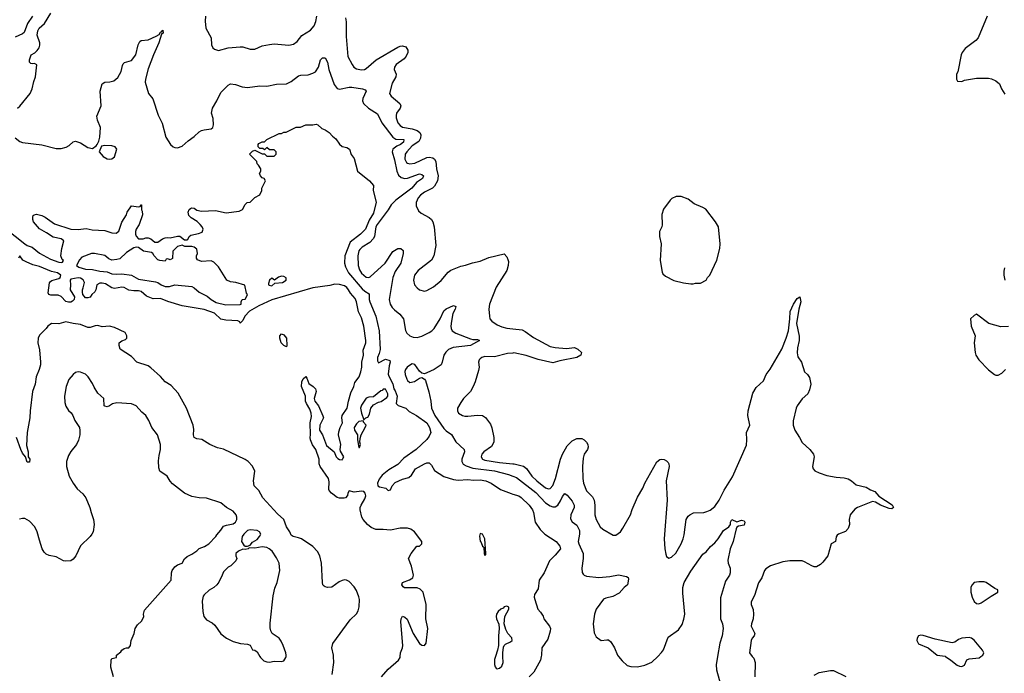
# Model space of a CAD drawing. Header units: inches. Extents: x 2220522 to 2384314, y 721474 to 893490.
# Tile 228 of 256: x 2315928 to 2324060, y 859860 to 865261. Entities that reach past the tile are written whole.
import ezdxf

# ---------------------------------------------------------------- set-up
doc = ezdxf.new("R2010")
doc.units = ezdxf.units.IN
doc.header["$MEASUREMENT"] = 0
for name, color, linetype in [('C3815', 7, 'Continuous'), ('C3816', 7, 'Continuous'), ('C3825', 7, 'Continuous'), ('C3826', 7, 'Continuous')]:
    doc.layers.add(name, color=color, linetype=linetype)

msp = doc.modelspace()

# ---------------------------------------------------------------- linework, layer by layer
at = {"layer": 'C3815', "color": 5}
for points, elevation in [([(2316702, 859830), (2316679.3, 859910), (2316682, 859970), (2316690, 859982), (2316726, 859990), (2316727, 860000)], 180), ([(2317911.5, 860000), (2317917.1, 859990), (2317944.2, 859964.2), (2317970, 859954), (2317990, 859952.4), (2318030, 859959.1), (2318090, 859956.3), (2318110, 859962.8), (2318126.6, 859990), (2318128, 860000)], 180), ([(2318509.8, 859850.2), (2318523.5, 859950), (2318519.7, 860000)], 160), ([(2318915.1, 859830), (2318970, 859894), (2319057.6, 859970), (2319069.5, 859990), (2319070.2, 860000)], 140), ([(2319858.2, 860000), (2319850, 859975.3), (2319850, 859934), (2319854.4, 859914.4), (2319862.6, 859902.6), (2319870, 859898), (2319890, 859902), (2319910, 859918), (2319921.2, 859950), (2319918.7, 860000)], 140)]:
    msp.add_lwpolyline(points, dxfattribs=dict(at, elevation=elevation))
at = {"layer": 'C3816', "color": 5}
for points, elevation in [([(2316032.7, 865290), (2315993, 865230), (2315964, 865156), (2315950, 865144), (2315890, 865116)], 180), ([(2315910, 864530.4), (2315930, 864547.2), (2316014.7, 864650), (2316031, 864689), (2316044.5, 864750), (2316059.5, 864790), (2316068, 864888), (2316050, 864898), (2316030, 864895.3), (2316020.2, 864900.2), (2316009.3, 864909.3), (2316009.1, 864929.1), (2316022, 864970), (2316052.7, 864987.3), (2316072.9, 865007.1), (2316088.7, 865030), (2316095.3, 865050), (2316095.3, 865070), (2316073.2, 865133.2), (2316078, 865170), (2316089.3, 865190), (2316132.7, 865230), (2316186, 865314)], 180), ([(2317463.6, 865290), (2317459.6, 865250), (2317466, 865190), (2317508.4, 865110), (2317512.7, 865052.7), (2317522.8, 865030), (2317538, 865018), (2317570, 865007.7), (2317650, 865028), (2317750, 865037.1), (2317770, 865037.1), (2317830, 865018.9), (2317870, 865017), (2317930, 865044.2), (2317990, 865057.4), (2318030, 865061.7), (2318150, 865050.4), (2318190, 865059.5), (2318219.8, 865080.2), (2318258.3, 865130), (2318330, 865173.6), (2318360.8, 865210), (2318374.6, 865245.4), (2318380.7, 865290)], 180), ([(2318617.8, 865277.8), (2318623.6, 865243.6), (2318623.2, 865123.2), (2318638, 864958), (2318672.4, 864890), (2318686.7, 864870), (2318710, 864856), (2318750, 864846.4), (2318774.5, 864850), (2318790, 864857.3), (2318871.9, 864928.1), (2319050, 865034), (2319070, 865042.9), (2319090, 865045.4), (2319115.6, 865035.6), (2319132.4, 865010), (2319133.5, 864990), (2319120.3, 864959.7), (2319102.4, 864937.6), (2319036.8, 864890), (2319023, 864870), (2319019.8, 864850), (2319036.5, 864810), (2319034.7, 864790), (2319004, 864736), (2318981.7, 864650), (2318995.3, 864630), (2319067.9, 864570), (2319076.9, 864550), (2319070.2, 864530), (2319040.6, 864490), (2319035.8, 864470), (2319036.1, 864450), (2319050.9, 864410), (2319070, 864386.6), (2319090, 864374), (2319170, 864359.4), (2319210, 864346.3), (2319233, 864330), (2319241.4, 864310), (2319237.5, 864282.5), (2319225.6, 864254.4), (2319170, 864217.5), (2319124.5, 864170), (2319112.6, 864150), (2319110, 864108.2), (2319122.2, 864082.2), (2319130, 864074.5), (2319150, 864068.9), (2319190, 864075.4), (2319290, 864122.5), (2319310, 864126.2), (2319339.1, 864119.1), (2319353, 864110), (2319364, 864090), (2319369.5, 864030), (2319383.1, 863970), (2319377.2, 863930), (2319354.6, 863885.4), (2319336.2, 863870), (2319270, 863834.7), (2319237.1, 863810), (2319219.7, 863790), (2319201.8, 863750), (2319203.2, 863723.2), (2319222.6, 863682.6), (2319243.1, 863663.1), (2319310, 863627.6), (2319328.9, 863610), (2319339, 863590), (2319351.3, 863550), (2319364.2, 863395.8), (2319348.9, 863311.1), (2319330, 863275.1), (2319219.5, 863190), (2319189, 863150), (2319179.6, 863110), (2319189.2, 863069.2), (2319210, 863044.4), (2319230.8, 863030), (2319270, 863018.7), (2319290, 863023.7), (2319345, 863055), (2319410, 863106), (2319465.3, 863174.7), (2319489.6, 863190.3), (2319570, 863223.8), (2319610, 863232.4), (2319666.7, 863253.3), (2319730, 863267), (2319802.6, 863297.4), (2319930, 863326), (2319950, 863301), (2319959.9, 863279.9), (2319964.2, 863264.2), (2319962.8, 863230), (2319950, 863189.6), (2319863.6, 863050), (2319809.1, 862910), (2319803.1, 862870), (2319806.7, 862810), (2319810.4, 862790), (2319826, 862770), (2319870, 862739), (2319910, 862723.2), (2319950, 862713.5), (2320000, 862707.3)], 180), ([(2315890, 864286), (2315930, 864254.7), (2315950, 864247.3), (2316110, 864226.3), (2316230, 864196), (2316270, 864198), (2316311.1, 864208.9), (2316337.4, 864222.6), (2316370, 864250.7), (2316390, 864256.3), (2316430, 864244.9), (2316490, 864204.9), (2316530, 864198), (2316560.4, 864219.6), (2316568.9, 864231.1), (2316582, 864258), (2316589.3, 864290.7), (2316595.1, 864370), (2316569.4, 864430), (2316564.8, 864464.8), (2316600.9, 864550), (2316592, 864670), (2316607.8, 864732.2), (2316630, 864745.5), (2316673.6, 864746.4), (2316704.5, 864755.5), (2316737.2, 864782.8), (2316767.2, 864832.8), (2316776.2, 864883.8), (2316783, 864897), (2316793.8, 864906.2), (2316850, 864924.9), (2316886.3, 864970), (2316905.9, 865054.1), (2316920.4, 865079.6), (2316930, 865088), (2316990, 865096), (2317054.5, 865125.5), (2317080.2, 865139.8), (2317090, 865157.3), (2317099.5, 865160.5), (2317110, 865174.8), (2317111.5, 865150), (2317098.8, 865141.2), (2317078.2, 865070), (2317031.7, 864970), (2316990, 864856), (2316966.7, 864770), (2316965.3, 864745.2), (2316991, 864651), (2317027.5, 864607.5), (2317072.8, 864472.8), (2317105.8, 864405.8), (2317134, 864290), (2317173.4, 864230), (2317194.8, 864210), (2317210, 864204.2), (2317230, 864203.1), (2317270, 864217.3), (2317319.7, 864260.3), (2317370, 864294.9), (2317410, 864334), (2317430, 864345.3), (2317450, 864352.2), (2317510, 864359.1), (2317522.7, 864370), (2317527.2, 864392.8), (2317524.5, 864444.5), (2317512.3, 864490), (2317520.7, 864530), (2317557, 864590), (2317590, 864660.5), (2317650, 864719.5), (2317670, 864730.2), (2317710, 864725.7), (2317766.1, 864706.1), (2317810, 864701.8), (2317910, 864714), (2317970, 864711.6), (2318050, 864729), (2318130, 864731.3), (2318170, 864751.4), (2318230, 864798), (2318250, 864803.6), (2318310, 864806), (2318350, 864818), (2318370, 864829), (2318395.4, 864870), (2318411.9, 864928.1), (2318430, 864946.8), (2318446.4, 864946.4), (2318450, 864946), (2318470, 864911.3), (2318480.2, 864850), (2318525.4, 864725.5), (2318550, 864691.8), (2318570, 864686.7), (2318650, 864703.2), (2318670, 864702.7), (2318758, 864690), (2318781.6, 864681.6), (2318790.3, 864670), (2318762, 864610), (2318759.7, 864590), (2318767.1, 864570), (2318809.2, 864529.2), (2318884, 864484), (2318919, 864410), (2319009.1, 864289.1), (2319034.4, 864274.4), (2319100.7, 864270), (2319097.7, 864250), (2319074, 864230), (2319043.1, 864216.9), (2319020.2, 864199.8), (2319010.2, 864190), (2319004.1, 864170), (2319024.4, 864104.4), (2319042.4, 864010), (2319056.8, 863976.8), (2319077.2, 863957.2), (2319110, 863949.4), (2319130, 863951.3), (2319230, 863987.3), (2319250, 863981.5), (2319262.3, 863970), (2319254.3, 863950), (2319204.9, 863915.1), (2319165.7, 863870), (2319035, 863770), (2318994.6, 863730), (2318970.8, 863690), (2318879.4, 863570), (2318870.1, 863550), (2318856.8, 863470), (2318847.8, 863450), (2318819.2, 863420.8), (2318757.2, 863382.8), (2318736.9, 863363.1), (2318728.9, 863350), (2318720.9, 863310), (2318724.2, 863230), (2318733, 863193), (2318750, 863167.3), (2318790, 863133.4), (2318810, 863130.2), (2318823.4, 863136.6), (2318946.8, 863250), (2319010, 863346), (2319050, 863370.3), (2319076, 863370), (2319093.9, 863353.9), (2319095.6, 863330), (2319074.7, 863250), (2319030, 863179.7), (2319009.5, 863130), (2318979.7, 862950), (2318988.4, 862910), (2319003.5, 862883.5), (2319022.9, 862862.9), (2319068.5, 862828.5), (2319098, 862790), (2319113.4, 862693.4), (2319125.5, 862670), (2319150, 862648.7), (2319178.7, 862638.7), (2319210, 862634.9), (2319250, 862646), (2319310, 862675), (2319332.7, 862690), (2319349.8, 862710), (2319399.3, 862790), (2319430, 862854.9), (2319450, 862872.7), (2319510, 862898.3), (2319530.4, 862890), (2319525.3, 862870), (2319505.9, 862834.1), (2319492.8, 862770), (2319489.5, 862729.5), (2319491.8, 862710), (2319500.7, 862690), (2319529.6, 862669.6), (2319650, 862623.2), (2319670, 862618.6), (2319710, 862618.7), (2319724.9, 862610), (2319650, 862569.3), (2319508.2, 862551.8), (2319470, 862535.9), (2319446.3, 862513.7), (2319432, 862490), (2319418.2, 862430), (2319407.4, 862410), (2319350, 862369.7), (2319290, 862342), (2319270, 862336), (2319250, 862339), (2319230, 862358), (2319191.8, 862411.8), (2319170, 862416.5), (2319156.4, 862410), (2319129.2, 862390), (2319114.7, 862370), (2319110, 862353.2), (2319112.1, 862330), (2319125.4, 862290), (2319130, 862280.3), (2319150, 862263.6), (2319187.5, 862272.5), (2319230, 862299.1), (2319250, 862304), (2319270, 862291), (2319278.6, 862278.6), (2319306.4, 862186.4), (2319322.9, 862110), (2319329.5, 862050), (2319355.7, 861990), (2319430, 861882), (2319450, 861862.6), (2319493.7, 861833.7), (2319530, 861772.7), (2319598, 861710), (2319600.7, 861690), (2319580.4, 861630), (2319578.5, 861610), (2319589.3, 861589.3), (2319615, 861575), (2319670, 861556.6), (2319850, 861532.8), (2319964.1, 861504.1), (2320000, 861489.3)], 160), ([(2315810, 863535.8), (2315969.1, 863409.1), (2315990, 863395.8), (2316030, 863380.3), (2316090, 863331.6), (2316183.1, 863283.1), (2316250, 863258), (2316270, 863255.5), (2316281.2, 863258.8), (2316289.3, 863270), (2316279.7, 863279.7), (2316268, 863310), (2316276.9, 863370), (2316292.7, 863432.7), (2316270, 863449.5), (2316203.3, 863463.3), (2316150, 863500.9), (2316092.3, 863532.3), (2316042, 863590), (2316035.3, 863610), (2316035.3, 863630), (2316038, 863642), (2316046, 863650), (2316066.6, 863653.4), (2316110, 863643.8), (2316137.3, 863630), (2316214.6, 863574.6), (2316350, 863530.4), (2316410, 863526.4), (2316475.9, 863535.9), (2316525.7, 863525.7), (2316630, 863518.7), (2316690, 863499.1), (2316724, 863496), (2316746, 863514), (2316772.1, 863587.9), (2316809, 863650), (2316815.3, 863670), (2316850, 863722), (2316910, 863714), (2316922, 863718), (2316930, 863732), (2316934, 863730), (2316934, 863690), (2316939.8, 863679.8), (2316941, 863650), (2316914, 863570), (2316890.8, 863530), (2316884.9, 863510), (2316884, 863490), (2316890, 863472), (2316910, 863451.3), (2316948.9, 863451.1), (2316970, 863458), (2316990, 863458), (2317010, 863451.3), (2317043.6, 863423.6), (2317070, 863422), (2317108, 863450), (2317130, 863458), (2317150, 863461), (2317170, 863458), (2317230, 863471.3), (2317250, 863471.3), (2317290, 863442), (2317310, 863442), (2317315.3, 863444.7), (2317328, 863470), (2317340.2, 863479.8), (2317405.6, 863494.4), (2317434, 863506), (2317442, 863530), (2317435.3, 863550), (2317419, 863570), (2317393.1, 863593.1), (2317343.6, 863623.6), (2317324.1, 863644.1), (2317319.3, 863670), (2317327.6, 863692.4), (2317338.6, 863701.4), (2317350, 863706.8), (2317370, 863704), (2317390, 863688), (2317430, 863679.1), (2317544.9, 863684.9), (2317633.6, 863666.4), (2317740.4, 863679.6), (2317768.4, 863691.6), (2317790, 863734), (2317806, 863750), (2317830, 863752), (2317868.9, 863791.1), (2317910, 863814), (2317928, 863850), (2317928, 863870), (2317958, 863930), (2317946, 863950), (2317930, 863955.3), (2317915.3, 863970), (2317908, 863990), (2317918, 864010), (2317918, 864030), (2317900.4, 864060.4), (2317888.7, 864068.7), (2317886, 864090), (2317826, 864150), (2317850, 864174), (2317870, 864182), (2317930, 864154), (2317950, 864154), (2317970, 864134), (2318030, 864134), (2318046, 864150), (2318046, 864170), (2318030, 864186), (2317990, 864186), (2317970, 864206), (2317950, 864186), (2317936.4, 864196.4), (2317910, 864198), (2317898, 864210), (2317898, 864230), (2317903.1, 864236.9), (2317930, 864251.3), (2317950, 864252), (2317970, 864272), (2318070, 864322), (2318090, 864322), (2318110, 864332), (2318127.3, 864332.7), (2318210, 864372), (2318247.3, 864372.7), (2318290, 864392), (2318348.4, 864391.6), (2318376.9, 864396.9), (2318390, 864392), (2318422, 864362), (2318450, 864351.3), (2318484.7, 864330), (2318510, 864298), (2318538, 864278), (2318570, 864232), (2318590, 864212), (2318630, 864204.7), (2318650.9, 864190.9), (2318666.4, 864146.4), (2318690, 864114), (2318718, 864010), (2318818, 863930), (2318850, 863892), (2318847.3, 863850), (2318872.1, 863752.1), (2318850, 863661.6), (2318815.2, 863604.8), (2318782.7, 863530), (2318742.2, 863490), (2318656.4, 863423.6), (2318614.2, 863310), (2318610.2, 863250.2), (2318617.7, 863217.7), (2318644.6, 863170), (2318755.9, 863035.9), (2318777, 863017), (2318815.1, 862995.1), (2318813.7, 862950), (2318818.7, 862930), (2318868.2, 862810), (2318896.1, 862690), (2318903.6, 862536.4), (2318898, 862502), (2318883.6, 862470), (2318882, 862442), (2318890, 862426.4), (2318950, 862454.8), (2318984.7, 862444.7), (2318986.8, 862430), (2318978.6, 862401.4), (2318972.3, 862332.3), (2318975.5, 862315.5), (2319010, 862251.3), (2319017.3, 862210), (2319030, 862194.8), (2319044.9, 862150), (2319036, 862090), (2319052.8, 862072.8), (2319117.3, 862050), (2319144.8, 862024.8), (2319204.9, 861990), (2319290, 861930.2), (2319313.6, 861890), (2319322.4, 861850), (2319310, 861819.3), (2319290, 861792.3), (2319200.9, 861710), (2319101.5, 861638.5), (2319050, 861586.5), (2318977.2, 861542.8), (2318922.3, 861497.7), (2318896.3, 861463.7), (2318883.7, 861430), (2318885.7, 861410), (2318900.8, 861400.8), (2318950.8, 861390.8), (2318970, 861372), (2318990, 861374.9), (2319004, 861410), (2319030, 861438), (2319090, 861465.4), (2319142, 861478), (2319162.5, 861497.5), (2319196.9, 861550), (2319270, 861591.8), (2319290, 861598.4), (2319310, 861598), (2319330, 861581), (2319354.9, 861534.9), (2319430, 861486), (2319510, 861460.7), (2319550, 861454.8), (2319630, 861460.5), (2319675.8, 861455.8), (2319730, 861458.7), (2319778.8, 861450), (2319822.8, 861430), (2319899.9, 861379.9), (2319985.8, 861345.9), (2320000, 861341.6)], 140), ([(2319070.2, 860000), (2319072.3, 860030), (2319089.2, 860070), (2319092.7, 860090), (2319075.1, 860284.9), (2319079.3, 860310), (2319090, 860331.3), (2319110, 860324.7), (2319127.1, 860307.1), (2319178, 860190), (2319230, 860107.3), (2319250, 860094), (2319270, 860091), (2319285.2, 860110), (2319298.4, 860230), (2319280.9, 860310), (2319285.6, 860430), (2319259.5, 860530), (2319235.6, 860555.6), (2319210, 860567), (2319106.6, 860566.6), (2319093.6, 860573.6), (2319084, 860590), (2319089.5, 860610.5), (2319147.3, 860632.7), (2319174, 860650), (2319179.3, 860670), (2319165.1, 860745.1), (2319138, 860810), (2319161.2, 860850), (2319208, 860910), (2319230, 860912), (2319248, 860930), (2319248, 860950), (2319189, 861030), (2319159, 861050), (2319130, 861060.7), (2319070, 861058.3), (2318990, 861043.5), (2318930, 861049.7), (2318870, 861049.7), (2318830, 861066), (2318799.5, 861090), (2318763.6, 861130), (2318754.5, 861150), (2318740.7, 861210), (2318740.4, 861230), (2318747.4, 861250), (2318779.3, 861300.7), (2318787.2, 861327.2), (2318781.2, 861350), (2318770, 861361.6), (2318750, 861365.7), (2318690, 861358), (2318650, 861368), (2318638, 861350), (2318636, 861330), (2318618, 861310), (2318606.3, 861306.3), (2318570, 861306), (2318550, 861313.2), (2318503.7, 861350), (2318482.7, 861370), (2318480.1, 861380.1), (2318483.2, 861443.2), (2318477.2, 861470), (2318408.7, 861570), (2318402, 861590), (2318402, 861630), (2318373.2, 861710), (2318347.3, 861747.3), (2318329.3, 861790), (2318326, 861810), (2318329.4, 861830.6), (2318327, 861930), (2318336.6, 861983.4), (2318334.5, 862010), (2318323.6, 862043.6), (2318295.3, 862090), (2318289.2, 862110), (2318289, 862150), (2318255.3, 862230), (2318258, 862270), (2318270, 862294), (2318290, 862312), (2318299.6, 862299.6), (2318314.8, 862254.8), (2318351.3, 862230), (2318370.8, 862210), (2318376.3, 862190), (2318361, 862130), (2318364.7, 862110), (2318394.8, 862070), (2318431.1, 861988.9), (2318436, 861970), (2318406, 861910), (2318404.7, 861870), (2318430, 861832), (2318463, 861743), (2318524.7, 861690), (2318542.8, 861650), (2318555.5, 861635.5), (2318570, 861626.8), (2318590, 861624.9), (2318594, 861630), (2318603.6, 861650), (2318576.6, 861696.6), (2318574.3, 861710), (2318581.1, 861750), (2318561.7, 861830), (2318563.5, 861856.5), (2318573.6, 861890), (2318593.7, 861930), (2318588.6, 861970), (2318591.6, 861990), (2318632.6, 862050), (2318642.3, 862110), (2318663.5, 862176.5), (2318687.2, 862230), (2318695.6, 862264.4), (2318730.4, 862309.6), (2318746.2, 862350), (2318754.3, 862390), (2318754.4, 862430), (2318766.2, 862490), (2318765.6, 862530), (2318785.7, 862590), (2318787.4, 862610), (2318770, 862729), (2318750, 862798), (2318725.9, 862845.9), (2318710.5, 862930.5), (2318698, 862958), (2318660.6, 863000.6), (2318644, 863030), (2318630, 863047.8), (2318610, 863061), (2318570, 863072), (2318530, 863075.8), (2318490, 863065.3), (2318350, 863045.8), (2318010, 862946.2), (2317903.5, 862896.5), (2317826.1, 862853.9), (2317787.5, 862812.5), (2317770, 862775.1), (2317750, 862754), (2317745.1, 862765.1), (2317730, 862774), (2317630, 862777.2), (2317590, 862787.3), (2317535.7, 862835.7), (2317450, 862867), (2317270, 862897.3), (2317152.1, 862932.1), (2317090, 862958), (2317030, 862955.8), (2316976.4, 862976.4), (2316930, 863015.4), (2316910, 863021), (2316870, 863020.5), (2316830, 863026), (2316790, 863048.3), (2316770, 863052.3), (2316710, 863040.7), (2316690, 863045.1), (2316637.4, 863077.4), (2316610, 863084.7), (2316590, 863083), (2316563.8, 863070), (2316556.3, 863030), (2316548.2, 863011.8), (2316524.7, 862990), (2316511.1, 862968.9), (2316490, 862962), (2316470, 862964), (2316449.2, 862989.2), (2316445.2, 863010), (2316445.2, 863030), (2316453.3, 863046.7), (2316462.4, 863090), (2316450.9, 863110.9), (2316430, 863124), (2316410, 863126.9), (2316350, 863116), (2316344, 863110), (2316348.4, 863070), (2316344.4, 863030), (2316381, 862970), (2316378.8, 862950), (2316363.4, 862936.6), (2316350, 862928.2), (2316330, 862925.7), (2316310, 862933.6), (2316270, 862975.1), (2316244.4, 862984.4), (2316183.9, 862983.9), (2316169.8, 862989.8), (2316164, 863004), (2316173.6, 863086.4), (2316181.2, 863098.8), (2316192.9, 863107.1), (2316250, 863122.4), (2316262.7, 863130), (2316266.6, 863150), (2316239, 863170), (2316190, 863181.6), (2316090, 863223), (2316036.1, 863236.1), (2315980.1, 863260.1), (2315954.8, 863274.8), (2315930, 863309), (2315917.3, 863290)], 140), ([(2318519.7, 860000), (2318518.9, 860010), (2318505.7, 860070), (2318514.3, 860105.7), (2318658, 860302), (2318710, 860351), (2318723.6, 860376.4), (2318731.1, 860408.9), (2318733.5, 860470), (2318730, 860493.2), (2318710, 860543.7), (2318690, 860574.5), (2318650, 860619.3), (2318626, 860630), (2318610, 860631.8), (2318590, 860627), (2318565.3, 860614.7), (2318507.1, 860572.9), (2318470, 860568.7), (2318450, 860574), (2318441.5, 860581.5), (2318432.3, 860592.3), (2318427.3, 860610), (2318421, 860770), (2318405.7, 860830), (2318387.7, 860867.7), (2318348.6, 860908.6), (2318255.1, 860970), (2318230, 860980.8), (2318185.2, 860990), (2318170, 861002.7), (2318159.7, 861030), (2318131.2, 861071.2), (2318110, 861131), (2318057.6, 861177.6), (2317936.8, 861310), (2317901.7, 861370), (2317865.3, 861410), (2317859.3, 861450), (2317869.7, 861530), (2317851.2, 861571.2), (2317815.1, 861610), (2317790, 861626.2), (2317610, 861712.4), (2317562.7, 861722.7), (2317499, 861750), (2317432.4, 861792.4), (2317390, 861798), (2317370, 861809.2), (2317364.2, 861830), (2317366.6, 861873.4), (2317360.4, 861910), (2317304.2, 862050), (2317235.9, 862175.9), (2317178.5, 862238.5), (2317128.7, 862268.7), (2317090, 862311.8), (2317010, 862385.1), (2316990, 862399.5), (2316894, 862430), (2316850, 862477.2), (2316758.6, 862538.6), (2316748, 862568), (2316750, 862590.8), (2316770, 862607.7), (2316801.2, 862618.8), (2316811.8, 862630), (2316813.6, 862650), (2316797.5, 862677.5), (2316710, 862718.4), (2316670.5, 862729.5), (2316610, 862722), (2316573, 862733), (2316550, 862730.8), (2316510, 862716.9), (2316490, 862717.7), (2316430, 862743.1), (2316370, 862749.8), (2316310, 862763.1), (2316250, 862748), (2316190, 862749.5), (2316160.7, 862730), (2316146.8, 862710), (2316090, 862653.2), (2316080.5, 862630), (2316076.3, 862590), (2316092.2, 862532.2), (2316100.9, 862430), (2316099, 862410), (2316088.9, 862370), (2316063.6, 862310), (2316054.2, 862250), (2316034.7, 862190), (2316012.9, 862030), (2316011.5, 861970), (2315989.2, 861850.8), (2315983.1, 861743.1), (2315996.4, 861690), (2315998.8, 861650), (2316010.4, 861630), (2316010, 861606), (2315990, 861605.2), (2315975.3, 861650), (2315950, 861679.3), (2315936.2, 861710), (2315902.4, 861810)], 160), ([(2320000, 862506.7), (2319957.5, 862502.5), (2319850, 862474), (2319770, 862479.1), (2319744.9, 862470), (2319730, 862458.4), (2319722.4, 862450), (2319717.6, 862430), (2319721.3, 862390), (2319717.7, 862362.3), (2319690.3, 862270), (2319673.4, 862230), (2319651.2, 862188.8), (2319594.4, 862130), (2319570, 862098), (2319544.4, 862050), (2319543, 862030), (2319550.8, 862010), (2319584, 861990), (2319604.8, 861984.8), (2319630, 861984), (2319710, 861994.2), (2319750.7, 861990), (2319774.5, 861974.5), (2319817.5, 861917.5), (2319828.1, 861888.1), (2319843.2, 861810), (2319844.3, 861770), (2319825.7, 861734.3), (2319761.1, 861690), (2319744.2, 861670), (2319738, 861650), (2319750, 861630.5), (2319770, 861622.7), (2319890, 861602.7), (2320000, 861592.3)], 180), ([(2316727, 860000), (2316728, 860010), (2316762, 860038), (2316770, 860051), (2316790, 860064.7), (2316810, 860071.3), (2316830, 860071.3), (2316844, 860090), (2316849, 860130), (2316873.2, 860190), (2316882, 860230), (2316900.2, 860259.8), (2316933.2, 860290), (2316945.2, 860310), (2316952.3, 860330), (2316949.2, 860350), (2316959.5, 860380.5), (2317178, 860630), (2317180.9, 860690), (2317187, 860710), (2317210, 860740.7), (2317230, 860756.3), (2317269.3, 860770.7), (2317290, 860804.7), (2317310, 860824.7), (2317350, 860844.7), (2317390, 860871.3), (2317410, 860891), (2317452.9, 860907.1), (2317490, 860931.3), (2317548, 860990), (2317554.6, 861005.4), (2317590, 861042), (2317610, 861076), (2317634.8, 861085.2), (2317690, 861094), (2317710, 861108), (2317722.4, 861130), (2317722, 861150), (2317714.3, 861170), (2317690, 861199.7), (2317635.1, 861230), (2317590, 861269.6), (2317470, 861307), (2317410, 861309.3), (2317350, 861321.2), (2317288.7, 861350), (2317190, 861426), (2317170, 861449.2), (2317145.6, 861490), (2317084, 861530), (2317077.6, 861557.6), (2317074.6, 861614.6), (2317078.9, 861661.1), (2317089.7, 861710), (2317091.1, 861751.1), (2317067, 861830), (2317019.3, 861890), (2316995.6, 861950), (2316970, 861989.3), (2316936.9, 862016.9), (2316890, 862069.3), (2316850, 862086.6), (2316730, 862095.8), (2316693, 862087), (2316670, 862069.4), (2316650, 862062.7), (2316630, 862066.6), (2316625.2, 862070), (2316622, 862130), (2316573.9, 862173.9), (2316543.7, 862223.7), (2316530, 862256), (2316494, 862310), (2316470, 862333), (2316430, 862349.5), (2316410, 862351.8), (2316390, 862344.5), (2316370.7, 862330), (2316333.1, 862286.9), (2316311.8, 862230), (2316298, 862150), (2316299.2, 862099.2), (2316307.6, 862067.6), (2316330, 862030.8), (2316352, 862012), (2316367.3, 861990), (2316382.8, 861950), (2316420.7, 861890), (2316425.2, 861865.2), (2316423.8, 861830), (2316414.7, 861785.3), (2316398, 861750), (2316350, 861693.2), (2316330, 861659), (2316314.4, 861610), (2316313.7, 861570), (2316337.4, 861490), (2316368.8, 861430), (2316403.7, 861383.7), (2316450, 861342.4), (2316474.6, 861310), (2316507.9, 861230), (2316516.9, 861190), (2316538.7, 861130), (2316542, 861090), (2316533.4, 861030), (2316523.7, 861010), (2316510, 860989.7), (2316430, 860914), (2316390.4, 860829.6), (2316370, 860804), (2316350, 860789.2), (2316310, 860786), (2316290, 860789.3), (2316230, 860821.2), (2316170, 860834.5), (2316145.6, 860845.6), (2316130, 860860.9), (2316114.7, 860890), (2316090, 860959), (2316072.8, 861030), (2316052.6, 861070), (2316010, 861118), (2315970, 861138.7), (2315950, 861140.5), (2315925.4, 861134.6)], 180), ([(2318128, 860000), (2318129.5, 860010), (2318126.6, 860030), (2318102.9, 860090), (2318086.5, 860126.5), (2318070, 860149.3), (2318012.7, 860190), (2318000.9, 860210), (2317995.5, 860235.5), (2317995.5, 860275.5), (2318020.1, 860499.9), (2318035.9, 860564.1), (2318054.5, 860610), (2318075.6, 860710), (2318069.5, 860770), (2318050, 860813.2), (2318011.6, 860870), (2317989.5, 860890), (2317970, 860898.7), (2317930, 860906.4), (2317870, 860894), (2317822, 860898), (2317814, 860890), (2317790, 860882), (2317770, 860886), (2317734, 860870), (2317714, 860850), (2317714, 860830), (2317722, 860810), (2317714, 860790), (2317671.1, 860748.9), (2317650, 860738), (2317610, 860698), (2317601, 860670), (2317572, 860612), (2317556, 860590), (2317531, 860570), (2317492, 860548), (2317450, 860509.3), (2317442.8, 860497.3), (2317435.6, 860455.6), (2317440.4, 860370), (2317448.2, 860330), (2317470, 860303), (2317517, 860277), (2317539, 860259), (2317590, 860186.8), (2317636, 860150), (2317690, 860123), (2317752.5, 860107.5), (2317810, 860101), (2317830, 860092), (2317850, 860054), (2317870, 860052), (2317890, 860038), (2317911.5, 860000)], 180), ([(2319918.7, 860000), (2319917.2, 860030), (2319922.7, 860077.3), (2319928.7, 860090), (2319940.2, 860099.8), (2319981.2, 860118.8), (2319994, 860130), (2319992.1, 860152.1), (2319958, 860190), (2319942, 860222), (2319928.7, 860270), (2319935.3, 860330), (2319968.7, 860390), (2319968, 860408), (2319950, 860415.3), (2319930, 860409), (2319921.6, 860398.4), (2319902.8, 860390), (2319878.8, 860370), (2319866, 860350), (2319863, 860330), (2319865.5, 860310), (2319886, 860266), (2319888.2, 860230), (2319882.4, 860170), (2319882, 860090), (2319874.8, 860050), (2319858.2, 860000)], 140)]:
    msp.add_lwpolyline(points, dxfattribs=dict(at, elevation=elevation))
for points, elevation in [([(2316630, 864222), (2316604.7, 864215.3), (2316584.7, 864170), (2316618, 864130), (2316650, 864111), (2316670, 864107.7), (2316690, 864110.8), (2316710, 864126.8), (2316728.7, 864190), (2316715.3, 864210), (2316690, 864219)], 160), ([(2317270, 863398), (2317230, 863388), (2317192.7, 863347.3), (2317190, 863288), (2317170, 863278), (2317150, 863286), (2317138, 863282), (2317130, 863266), (2317086, 863270), (2317070, 863278), (2317038, 863310), (2317028.4, 863328.4), (2317016.4, 863336.4), (2316950, 863348.7), (2316910, 863378), (2316890, 863382), (2316870, 863377.2), (2316810, 863338), (2316754, 863286), (2316730, 863279.5), (2316690, 863275.1), (2316665.1, 863285.1), (2316630, 863312.7), (2316546, 863330), (2316522, 863330), (2316441.3, 863298.7), (2316422.3, 863277.7), (2316397.3, 863230), (2316417, 863217), (2316470, 863199.5), (2316530, 863197.1), (2316590, 863182), (2316650, 863176.4), (2316690, 863160.3), (2316730, 863157), (2316770, 863161.6), (2316850, 863151), (2316910, 863116.4), (2317050, 863094), (2317070, 863088.5), (2317097.3, 863070), (2317130, 863057.4), (2317164.2, 863055.8), (2317210, 863070.3), (2317350, 863055.3), (2317370, 863046.4), (2317410.6, 863010), (2317476.7, 862976.7), (2317510, 862948.9), (2317550, 862925.2), (2317630, 862906), (2317750, 862906.8), (2317758, 862910), (2317758, 862930), (2317766, 862950), (2317790, 862952), (2317802, 862970), (2317808, 862990), (2317801.2, 863001.2), (2317788.4, 863068.4), (2317711.6, 863088.4), (2317670, 863094), (2317638, 863110), (2317570, 863218), (2317530, 863258), (2317510, 863268), (2317430, 863262), (2317396.4, 863276.4), (2317388, 863290), (2317388, 863310), (2317395.3, 863330), (2317390, 863366), (2317370, 863382), (2317350, 863388), (2317292.7, 863387.3)], 140), ([(2318090, 863142), (2318066.4, 863133.6), (2318032, 863108), (2318010, 863126), (2317990, 863108.7), (2317982.5, 863082.5), (2317982.8, 863070), (2317986.9, 863066.9), (2318010, 863063.1), (2318035.5, 863084.5), (2318099, 863090), (2318128.7, 863110), (2318128, 863128), (2318110, 863138)], 140), ([(2318130, 862558), (2318110, 862568), (2318088.4, 862591.6), (2318075.3, 862630), (2318075.3, 862650), (2318090, 862664.7), (2318110, 862656), (2318130.6, 862630), (2318134, 862570)], 140), ([(2318930, 862208.7), (2318922, 862198), (2318910, 862194), (2318850, 862145.2), (2318810, 862140.9), (2318790, 862133.6), (2318750, 862076.3), (2318741.8, 862050), (2318750, 862011), (2318770, 861954), (2318786, 861970), (2318802, 861978), (2318818, 862002), (2318829.2, 862050), (2318850, 862078), (2318890, 862101), (2318914, 862106), (2318960.4, 862139.6), (2318968, 862150), (2318968, 862170), (2318948, 862208)], 140), ([(2318766, 861946), (2318730, 861939.6), (2318710, 861921.1), (2318691.5, 861890), (2318693.4, 861870), (2318718.8, 861830), (2318718, 861790), (2318730, 861726), (2318733.2, 861726.8), (2318741.2, 861750), (2318737.2, 861770), (2318739, 861801), (2318748.7, 861830), (2318782, 861890), (2318788, 861910), (2318766, 861934)], 140), ([(2317830, 861045.2), (2317810, 861039), (2317778, 861010), (2317764.7, 860990), (2317761, 860950), (2317779.6, 860919.6), (2317791.3, 860911.3), (2317810, 860911), (2317830, 860918), (2317850, 860942.8), (2317890, 860966), (2317909.4, 860990), (2317919, 861010), (2317908.7, 861030), (2317890, 861041.2)], 180), ([(2319730, 861014), (2319726.4, 860993.6), (2319730, 860952), (2319739.9, 860939.9), (2319750, 860912), (2319762, 860902), (2319764.7, 860850), (2319770, 860834), (2319778, 860842), (2319778, 860850), (2319769.3, 860970), (2319750, 861009)], 140)]:
    msp.add_lwpolyline(points, close=True, dxfattribs=dict(at, elevation=elevation))
at = {"layer": 'C3825', "color": 5}
for points, elevation in [([(2320235.3, 860000), (2320227.8, 859970), (2320175.3, 859870), (2320134.9, 859830)], 140), ([(2320872, 860000), (2320902.3, 859962.3), (2320945.7, 859925.7), (2320975.6, 859915.6), (2321030, 859914), (2321090, 859926.4), (2321150, 859952.7), (2321197.1, 860000)], 160), ([(2321691.5, 860000), (2321680.2, 859930), (2321682.8, 859890), (2321725.8, 859730)], 160), ([(2321978.7, 860000), (2321990, 859984.9), (2322001.7, 859950), (2321998, 859830)], 180), ([(2323574.2, 860000), (2323618.8, 859970), (2323670, 859926), (2323690, 859918), (2323710, 859916.3), (2323730, 859926.8), (2323750, 859970.8), (2323770, 859980.4), (2323851, 859989), (2323867.2, 860000)], 220), ([(2322490, 859844.2), (2322530, 859867.2), (2322624.5, 859884.5), (2322650, 859882.8), (2322750, 859832.4)], 180)]:
    msp.add_lwpolyline(points, dxfattribs=dict(at, elevation=elevation))
at = {"layer": 'C3826', "color": 5}
for points, elevation in [([(2323917.1, 865290), (2323842.8, 865110), (2323826, 865090), (2323736.8, 865023.2), (2323711, 864990), (2323702.8, 864970), (2323676, 864830), (2323666, 864810), (2323664.7, 864770), (2323672.7, 864752.7), (2323710, 864751.3), (2323730, 864761), (2323830, 864777.3), (2323930, 864778.8), (2323953.7, 864773.7), (2323990, 864756), (2324021, 864730), (2324036, 864690), (2324064.4, 864644.4)], 220), ([(2324060.7, 863210), (2324055.9, 863184.1), (2324056.3, 863150), (2324064.9, 863110)], 220), ([(2320000, 861592.3), (2320011.2, 861591.2), (2320090, 861572.7), (2320113.3, 861553.3), (2320156.8, 861490), (2320198.3, 861450), (2320270, 861391.4), (2320296, 861384), (2320310, 861386.7), (2320330, 861411.4), (2320352.9, 861470), (2320395, 861630), (2320411.3, 861670), (2320450, 861739.6), (2320490, 861780.2), (2320530, 861800.3), (2320570, 861800.4), (2320590, 861790.4), (2320610.4, 861770), (2320621.3, 861750), (2320623.7, 861730), (2320616, 861710), (2320590.1, 861669.9), (2320582.1, 861637.9), (2320575.6, 861570), (2320577.7, 861470), (2320583.5, 861430), (2320610, 861368.5), (2320658, 861318), (2320673.4, 861290), (2320678.9, 861250), (2320677.3, 861170), (2320690, 861130.7), (2320721.3, 861070), (2320744, 861050), (2320830, 861000.7), (2320850, 861001.6), (2320870, 861014), (2320890, 861030.4), (2320910, 861058.4), (2320971.7, 861168.3), (2320985.6, 861214.4), (2321030, 861314.6), (2321073.3, 861390), (2321090, 861430.5), (2321190, 861606.8), (2321214.2, 861625.8), (2321230, 861630.6), (2321250, 861627.7), (2321270, 861616.3), (2321282.6, 861602.6), (2321290.3, 861590), (2321292.8, 861570), (2321266.9, 861450), (2321274.4, 861290), (2321251.3, 860970), (2321256.1, 860890), (2321263.7, 860843.7), (2321270, 860826), (2321290, 860810.7), (2321310, 860819.1), (2321345.9, 860854.1), (2321391.5, 860930), (2321407.8, 860970), (2321415.8, 861004.2), (2321433.5, 861130), (2321450, 861158.7), (2321461.3, 861170), (2321493.8, 861186.2), (2321578, 861190), (2321604, 861196), (2321630, 861207.7), (2321670, 861239.6), (2321705, 861290), (2321746.4, 861373.6), (2321815.4, 861484.6), (2321930, 861746), (2321933.8, 861790), (2321929.8, 861850.2), (2321957.1, 861910), (2321941.6, 861990), (2321943.9, 862030), (2321984.2, 862175.8), (2322010, 862222), (2322070, 862277.3), (2322092.4, 862330), (2322125.5, 862374.5), (2322221.5, 862538.5), (2322258.9, 862630), (2322276.9, 862690), (2322289.7, 862790), (2322292.3, 862850), (2322319.3, 862910), (2322350, 862958), (2322370, 862971.3), (2322378, 862930), (2322361.6, 862870), (2322343.7, 862750), (2322365.4, 862645.4), (2322365.3, 862610), (2322351.3, 862548.7), (2322347.9, 862507.9), (2322355.3, 862475.2), (2322386, 862430), (2322410, 862351), (2322434, 862330), (2322450, 862304.7), (2322460.5, 862250), (2322450, 862202), (2322437.1, 862170), (2322390, 862127.3), (2322348.6, 862071.4), (2322339.6, 862050), (2322314.6, 861945.4), (2322316.3, 861910), (2322328.4, 861868.4), (2322367.8, 861810), (2322390, 861766.7), (2322454.4, 861710), (2322484.4, 861670), (2322488.5, 861650), (2322476.4, 861570), (2322481.6, 861550), (2322494, 861534), (2322530, 861516.3), (2322595.1, 861495.1), (2322670, 861479.7), (2322736.7, 861476.7), (2322770, 861467.7), (2322798.8, 861450), (2322836.7, 861416.7), (2322918, 861398), (2322955.8, 861375.8), (2322990, 861363.8), (2323024.8, 861324.8), (2323132.7, 861252.7), (2323145.5, 861230), (2323130, 861219.7), (2323110, 861221.4), (2323037.6, 861250), (2322994.8, 861274.8), (2322970, 861279.3), (2322848.5, 861230), (2322824.7, 861215.3), (2322787.9, 861170), (2322779.6, 861130), (2322780.3, 861090), (2322770, 861057.2), (2322748.1, 861031.9), (2322690.3, 861009.7), (2322678.8, 861001.2), (2322672, 860988), (2322666, 860950), (2322630, 860928.7), (2322602.8, 860830), (2322561.1, 860778.9), (2322540.5, 860759.5), (2322510, 860741.2), (2322490, 860739.3), (2322470, 860747), (2322410, 860782.6), (2322390, 860789.8), (2322289.2, 860790.8), (2322230, 860782.6), (2322130, 860747.8), (2322090, 860723), (2322079.6, 860710), (2322056, 860650), (2322030, 860606.6), (2321996.5, 860503.5), (2321970.4, 860450), (2321968.2, 860430), (2321986, 860386), (2321988.9, 860350), (2321986, 860310), (2321971.8, 860270), (2321970.3, 860250), (2322000.3, 860190), (2321994, 860170), (2321977.6, 860150), (2321968.9, 860130), (2321956.4, 860030), (2321978.7, 860000)], 180), ([(2324093.2, 862726.8), (2324030, 862723.7), (2323932, 862752), (2323830, 862828.7), (2323810, 862818), (2323781, 862790), (2323787.3, 862730), (2323819.1, 862650), (2323810.6, 862590), (2323818, 862510), (2323823.8, 862490), (2323850.4, 862450), (2323930, 862367.7), (2323978, 862330), (2323990, 862324), (2324010, 862324), (2324038.9, 862341.1), (2324070, 862371.3)], 220), ([(2320000, 862707.3), (2320077.6, 862697.6), (2320103.8, 862683.8), (2320170, 862634.2), (2320310, 862562), (2320350, 862552.3), (2320443.8, 862543.8), (2320510, 862553.4), (2320538.4, 862538.4), (2320568.5, 862510), (2320562, 862490), (2320530.1, 862469.9), (2320390, 862443.2), (2320330, 862424.5), (2320210, 862454.3), (2320110, 862486.8), (2320010, 862507.6), (2320000, 862506.7)], 180), ([(2320000, 861489.3), (2320030, 861477), (2320190, 861354.8), (2320270.7, 861270), (2320310, 861242.7), (2320330, 861235.6), (2320350, 861236.3), (2320371.7, 861250), (2320395.4, 861284.6), (2320410, 861320.5), (2320430, 861346), (2320450, 861332.2), (2320490, 861283.6), (2320507.5, 861250), (2320506.7, 861230), (2320480.6, 861170), (2320476.9, 861136.9), (2320490.9, 861110.9), (2320530, 861083.6), (2320550, 861040.7), (2320552.2, 861010), (2320541.6, 860950), (2320545.7, 860930), (2320581.1, 860850), (2320582.8, 860810), (2320569.5, 860730), (2320573.5, 860693.5), (2320580.5, 860680.5), (2320590, 860670.3), (2320610, 860664), (2320710, 860653.1), (2320800.7, 860659.3), (2320873, 860673), (2320940.7, 860660.7), (2320952.5, 860652.5), (2320957, 860637), (2320948.5, 860591.5), (2320920.7, 860570), (2320877.6, 860522.4), (2320826, 860494), (2320770, 860480.5), (2320750, 860471.5), (2320690, 860389.3), (2320674.4, 860350), (2320663, 860270), (2320673.7, 860193.7), (2320690, 860161), (2320730, 860130.8), (2320778, 860138), (2320790, 860136), (2320810, 860121), (2320840.7, 860070), (2320864, 860010), (2320872, 860000)], 160), ([(2320000, 861341.6), (2320050, 861326.7), (2320070, 861313.1), (2320134.9, 861250), (2320162.8, 861210), (2320170.8, 861190), (2320186, 861110), (2320227.5, 861047.5), (2320264.7, 861010), (2320359.1, 860950), (2320390, 860910.8), (2320394, 860890), (2320350, 860835.3), (2320302.8, 860790), (2320258.8, 860690), (2320217.3, 860630), (2320210, 860558), (2320179.1, 860510), (2320177.1, 860490), (2320181.6, 860470), (2320206.8, 860390), (2320230, 860364.7), (2320250, 860331.3), (2320256.3, 860310), (2320303.1, 860250), (2320311.3, 860230), (2320310, 860209), (2320290, 860142), (2320241.3, 860070), (2320237.8, 860010), (2320235.3, 860000)], 140), ([(2321197.1, 860000), (2321228.4, 860031.5), (2321245.1, 860054.9), (2321282.5, 860157.5), (2321370, 860219), (2321397.9, 860262.1), (2321412.9, 860307), (2321420.2, 860350), (2321403.6, 860523.6), (2321404.5, 860570), (2321416.1, 860610), (2321470, 860704.6), (2321570, 860844.9), (2321596.6, 860863.4), (2321633.4, 860906.6), (2321670, 860937.3), (2321697, 860970), (2321740.6, 861039.4), (2321784, 861070), (2321798, 861090), (2321798, 861110), (2321810, 861131), (2321850, 861112), (2321890, 861124.7), (2321910, 861121), (2321917.3, 861110), (2321910, 861085.2), (2321863.6, 861076.4), (2321851.3, 861068.7), (2321846, 861054), (2321819.5, 860950), (2321794.4, 860890), (2321776.1, 860796.1), (2321778.4, 860770), (2321795.3, 860730), (2321797, 860690), (2321790.3, 860670), (2321757.5, 860622.5), (2321716.4, 860483.6), (2321714.7, 860310), (2321732.1, 860267.9), (2321736.5, 860230), (2321728.9, 860170), (2321709.3, 860110), (2321691.5, 860000)], 160), ([(2323867.2, 860000), (2323882, 860010), (2323889.6, 860030), (2323880.5, 860050), (2323810, 860134.5), (2323790, 860149.5), (2323770, 860156), (2323710, 860149.3), (2323680.9, 860139.1), (2323650, 860117.2), (2323630, 860112.3), (2323490, 860142.7), (2323390, 860173.6), (2323370, 860174.5), (2323350, 860169), (2323339.1, 860150), (2323338, 860130), (2323350, 860104.9), (2323430.6, 860070.6), (2323504.7, 860010), (2323570, 860002.8), (2323574.2, 860000)], 220)]:
    msp.add_lwpolyline(points, dxfattribs=dict(at, elevation=elevation))
at = {"layer": 'C3826', "color": 5, "elevation": 220}
for points in [[(2321390, 863801.2), (2321350, 863799.3), (2321315.2, 863784.8), (2321298.8, 863770), (2321245.2, 863694.8), (2321231.1, 863651.1), (2321233.7, 863566.3), (2321230.6, 863549.4), (2321211.3, 863510), (2321210.8, 863470), (2321224.9, 863410), (2321217.3, 863270), (2321234.4, 863174.4), (2321240.7, 863160.7), (2321261.4, 863141.4), (2321330, 863106), (2321410, 863086.8), (2321470, 863078), (2321490, 863078), (2321510, 863084.7), (2321550, 863084.7), (2321598, 863110), (2321608, 863130), (2321628.9, 863151.1), (2321684.7, 863275.3), (2321709, 863370), (2321714, 863410), (2321699, 863550), (2321675.3, 863590), (2321594.2, 863694.2), (2321569.5, 863709.5), (2321498.6, 863738.6), (2321450, 863777.2)], [(2323850, 860617.2), (2323810.8, 860609.2), (2323790.7, 860589.3), (2323782.8, 860570), (2323783, 860530), (2323794.9, 860490), (2323810, 860454.8), (2323830, 860436.3), (2323850, 860434.9), (2323870, 860443.8), (2323950, 860498.8), (2324006, 860530), (2324006, 860550), (2323980.2, 860560.2), (2323910, 860609.2), (2323894.8, 860614.8)]]:
    msp.add_lwpolyline(points, close=True, dxfattribs=at)

doc.saveas('drawing.dxf')
